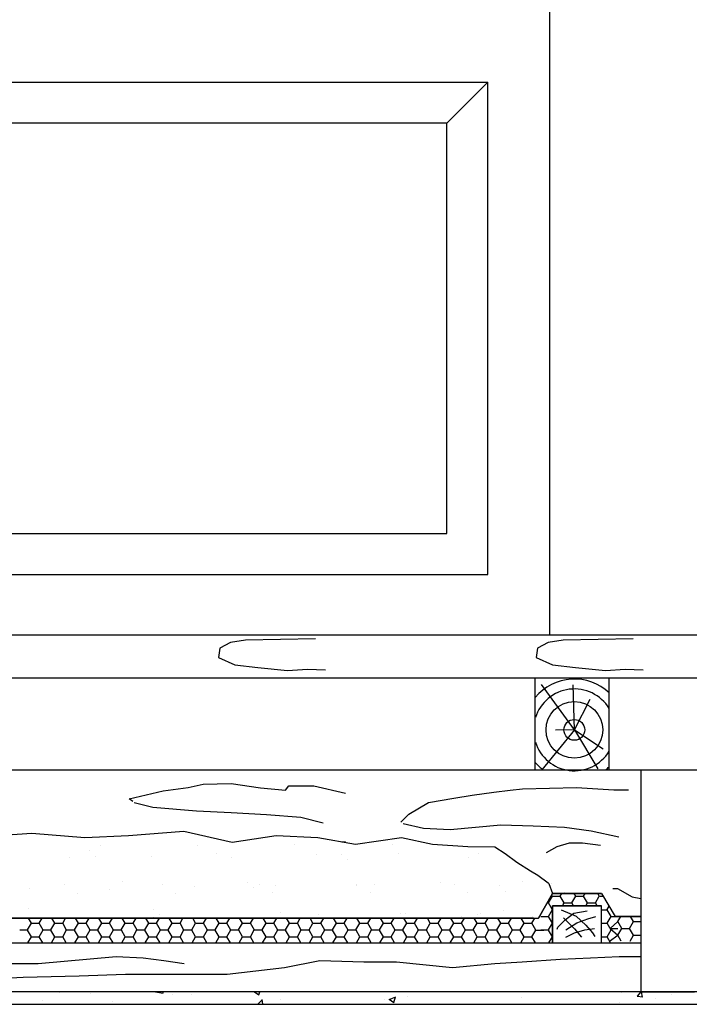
# Model space of a CAD drawing. Header units: millimetres. Extents: x 84778 to 227326, y -44398 to 146312.
# Tile 48 of 67: x 195940 to 197027, y -2601 to -1003. Entities that reach past the tile are written whole.
import ezdxf

# ---------------------------------------------------------------- set-up
doc = ezdxf.new("R2010")
doc.units = ezdxf.units.MM
doc.header["$LTSCALE"] = 10
doc.layers.add('Тонкая', color=7, linetype='Continuous', lineweight=25)

msp = doc.modelspace()

# ---------------------------------------------------------------- linework, layer by layer
for p, q in [((196800.1, 2000.6), (196800.1, -2001.4)), ((195301.6, -1104.3), (196700.2, -1104.3)), ((196633.6, -1170.9), (196700.2, -1104.3)), ((196700.2, -1903.5), (196700.2, -1104.3)), ((196633.6, -1170.9), (195368.2, -1170.9)), ((196633.6, -1836.9), (196633.6, -1170.9)), ((195368.2, -1836.9), (196633.6, -1836.9)), ((195301.6, -1903.5), (196700.2, -1903.5))]:
    msp.add_line(p, q)
at = {"layer": 'Тонкая', "ltscale": 50}
for p, q in [((190671.6, -2001.4), (197791.6, -2001.4)), ((197071.6, -2221.4), (192031, -2221.4)), ((197071.6, -2581.4), (192031, -2581.4)), ((189451.6, -2601.4), (197071.6, -2601.4))]:
    msp.add_line(p, q, dxfattribs=at)
at = {"layer": 'Тонкая', "linetype": 'Continuous', "ltscale": 1000}
for p, q in [((196306.3, -2010.1), (196282, -2014.1)), ((196420.3, -2008.1), (196306.3, -2010.1)), ((196822.1, -2010.1), (196797.9, -2014.1)), ((196936.2, -2008.1), (196822.1, -2010.1)), ((196264.9, -2023.2), (196262.9, -2038.3)), ((196282, -2014.1), (196264.9, -2023.2)), ((196780.7, -2023.2), (196778.7, -2038.3)), ((196797.9, -2014.1), (196780.7, -2023.2)), ((196262.9, -2038.3), (196289.1, -2050.4)), ((196778.7, -2038.3), (196805, -2050.4)), ((196289.1, -2050.4), (196326.5, -2054.5)), ((196326.5, -2054.5), (196374.9, -2059.5)), ((196374.9, -2059.5), (196407.2, -2057.5)), ((196407.2, -2057.5), (196436.5, -2058.5)), ((196805, -2050.4), (196842.3, -2054.5)), ((196842.3, -2054.5), (196890.8, -2059.5)), ((196890.8, -2059.5), (196923.1, -2057.5)), ((196923.1, -2057.5), (196952.3, -2058.5)), ((190671.6, -2071.4), (197071.6, -2071.4)), ((196777.1, -2221), (196777.1, -2071.4)), ((196897.1, -2221), (196897.1, -2071.4)), ((196840.5, -2155.9), (196787.1, -2082.4)), ((196840.5, -2155.9), (196838.4, -2082.6)), ((196840.5, -2155.9), (196866.2, -2105.9)), ((196840.5, -2155.9), (196787.7, -2221)), ((196840.5, -2155.9), (196809.7, -2156.6)), ((196840.5, -2155.9), (196887.4, -2186.7)), ((196840.5, -2155.9), (196878.7, -2219.4)), ((197035.4, -2221.4), (196948.6, -2221.4)), ((196948.6, -2221.4), (196948.6, -2581.4)), ((196172.8, -2254.9), (196213.6, -2249.4)), ((196213.6, -2249.4), (196237.9, -2243.9)), ((196237.9, -2243.9), (196283.2, -2242.8)), ((196283.2, -2242.8), (196330.7, -2249.9)), ((196330.7, -2249.9), (196371.6, -2253.8)), ((196371.6, -2253.8), (196376.7, -2246.5)), ((196376.7, -2246.5), (196417.5, -2246.5)), ((196417.5, -2246.5), (196468.9, -2258.5)), ((196736.5, -2254), (196756.4, -2251.7)), ((196756.4, -2251.7), (196844.1, -2249.2)), ((196844.1, -2249.2), (196904.7, -2253.1)), ((196904.7, -2253.1), (196904.7, -2253.1)), ((196904.7, -2253.1), (196928.2, -2253.1)), ((196928.2, -2253.1), (196928.2, -2253.1)), ((196117.6, -2267.6), (196172.8, -2254.9)), ((196123.6, -2272), (196117.6, -2267.6)), ((196603.6, -2273.9), (196644.6, -2266.9)), ((196644.6, -2266.9), (196674.6, -2261.9)), ((196674.6, -2261.9), (196709.5, -2257)), ((196709.5, -2257), (196736.5, -2254)), ((196125.9, -2273.6), (196156.1, -2281.2)), ((196156.1, -2281.2), (196227.1, -2287.2)), ((196571.6, -2292.9), (196603.6, -2273.9)), ((196227.1, -2287.2), (196283, -2290.2)), ((196283, -2290.2), (196340.4, -2293.3)), ((196340.4, -2293.3), (196396.3, -2297.8)), ((196396.3, -2297.8), (196432.6, -2306.9)), ((196558.6, -2305.9), (196571.6, -2292.9)), ((196562.6, -2307.8), (196595.8, -2315.7)), ((196595.8, -2315.7), (196638.8, -2317.6)), ((196638.8, -2317.6), (196679.9, -2313.7)), ((196679.9, -2313.7), (196721, -2309.8)), ((196721, -2309.8), (196773.7, -2311.7)), ((196773.7, -2311.7), (196824.6, -2313.7)), ((196824.6, -2313.7), (196867.6, -2319.6)), ((195845.2, -2330.8), (195959.6, -2323.7)), ((195959.6, -2323.7), (196045.4, -2330.8)), ((196045.4, -2330.8), (196116.8, -2327.2)), ((196116.8, -2327.2), (196206.2, -2320.1)), ((196206.2, -2320.1), (196284.8, -2338)), ((196284.8, -2338), (196356.3, -2327.2)), ((196356.3, -2327.2), (196424.2, -2330.8)), ((196424.2, -2330.8), (196485, -2341.5)), ((196485, -2341.5), (196560, -2330.8)), ((196560, -2330.8), (196610.1, -2341.5)), ((196867.6, -2319.6), (196912.6, -2329.3)), ((196070.4, -2343.1), (196070.4, -2343.1)), ((196228.6, -2342.8), (196228.6, -2342.8)), ((196386.8, -2342.5), (196386.8, -2342.5)), ((196461.8, -2337.4), (196468.9, -2337)), ((196545, -2342.3), (196545, -2342.3)), ((196610.1, -2341.5), (196667.3, -2345.1)), ((196667.3, -2345.1), (196711.4, -2345.8)), ((196711.4, -2345.8), (196728, -2356.5)), ((196795.2, -2354.7), (196812.8, -2345)), ((196812.8, -2345), (196832.4, -2339.1)), ((196832.4, -2339.1), (196853.9, -2339.1)), ((196853.9, -2339.1), (196883.2, -2343)), ((196021.4, -2363.6), (196021.4, -2363.6)), ((196053.2, -2352.2), (196053.2, -2352.2)), ((196062.5, -2360.8), (196062.5, -2360.8)), ((196154.4, -2361.9), (196154.4, -2361.9)), ((196259.5, -2356.7), (196259.5, -2356.7)), ((196284.3, -2362.5), (196284.3, -2362.5)), ((196421.5, -2357.5), (196421.5, -2357.5)), ((196462.7, -2358.4), (196462.7, -2358.4)), ((196554.5, -2355.8), (196554.5, -2355.8)), ((196669, -2362.9), (196669, -2362.9)), ((196684.4, -2356.5), (196684.4, -2356.5)), ((196728, -2356.5), (196746.9, -2370.7)), ((196472.1, -2367), (196472.1, -2367)), ((196746.9, -2370.7), (196769.4, -2384.8)), ((196769.4, -2384.8), (196781.3, -2391.9)), ((196781.3, -2391.9), (196797.8, -2404.1)), ((196012.9, -2407.6), (196012.9, -2407.6)), ((196106.7, -2401.3), (196106.7, -2401.3)), ((196171.1, -2407.3), (196171.1, -2407.3)), ((196223, -2409.5), (196223, -2409.5)), ((196310, -2403), (196310, -2403)), ((196319.4, -2411.6), (196319.4, -2411.6)), ((196329.3, -2407), (196329.3, -2407)), ((196356, -2407.8), (196356, -2407.8)), ((196486, -2408.4), (196486, -2408.4)), ((196487.5, -2406.7), (196487.5, -2406.7)), ((196516.3, -2407.5), (196516.3, -2407.5)), ((196623.2, -2403.5), (196623.2, -2403.5)), ((196645.7, -2406.4), (196645.7, -2406.4)), ((196719.6, -2409.3), (196719.6, -2409.3)), ((196756.2, -2401.8), (196756.2, -2401.8)), ((196797.8, -2404.1), (196799, -2405.4)), ((196799, -2405.4), (196804.8, -2421.4)), ((196803.9, -2406.1), (196803.9, -2406.1)), ((196902.8, -2413.3), (196910.6, -2413.3)), ((196910.6, -2413.3), (196934.1, -2427)), ((195955.9, -2413.8), (195955.9, -2413.8)), ((196034.3, -2421.2), (196034.3, -2421.2)), ((196085.8, -2414.4), (196085.8, -2414.4)), ((196192.5, -2420.9), (196192.5, -2420.9)), ((196350.7, -2420.6), (196350.7, -2420.6)), ((196508.9, -2420.3), (196508.9, -2420.3)), ((196667.1, -2420), (196667.1, -2420)), ((196728.9, -2417.8), (196728.9, -2417.8)), ((196804.8, -2421.4), (196782.1, -2461.4)), ((196782.1, -2461.4), (196804.8, -2421.4)), ((196782.1, -2461.4), (196804.8, -2421.4)), ((196798.5, -2436.8), (196804.8, -2425.8)), ((196804.8, -2425.8), (196803.6, -2423.6)), ((196884.8, -2421.4), (196804.8, -2421.4)), ((196804.8, -2421.4), (196884.8, -2421.4)), ((196804.8, -2421.4), (196884.8, -2421.4)), ((196804.8, -2421.4), (196884.8, -2421.4)), ((196804.9, -2425.8), (196817.6, -2425.8)), ((196817.5, -2425.8), (196820, -2421.4)), ((196823.9, -2436.8), (196817.5, -2425.8)), ((196825.3, -2419.8), (196825.3, -2419.8)), ((196836.6, -2436.8), (196842.9, -2425.8)), ((196842.9, -2425.8), (196840.4, -2421.4)), ((196843, -2425.8), (196855.7, -2425.8)), ((196855.6, -2425.8), (196858.1, -2421.4)), ((196862, -2436.8), (196855.6, -2425.8)), ((196874.7, -2436.8), (196881, -2425.8)), ((196881, -2425.8), (196878.5, -2421.4)), ((196881.1, -2425.8), (196887.4, -2425.8)), ((196884.8, -2421.4), (196906.7, -2458.8)), ((196934.1, -2427), (196948.6, -2429.4)), ((196794.3, -2440.4), (196794.3, -2440.4)), ((196796.1, -2436.8), (196798.5, -2436.8)), ((196804.8, -2447.8), (196798.5, -2436.8)), ((196884.8, -2441.4), (196804.8, -2441.4)), ((196804.8, -2441.4), (196804.8, -2501.4)), ((196804.8, -2441.4), (196884.8, -2441.4)), ((196804.8, -2501.4), (196804.8, -2441.4)), ((196820.8, -2437), (196820.8, -2437)), ((196821.2, -2441.4), (196823.9, -2436.8)), ((196823.9, -2436.8), (196836.6, -2436.8)), ((196839.3, -2441.4), (196836.6, -2436.8)), ((196859.3, -2441.4), (196862, -2436.8)), ((196862, -2436.8), (196874.7, -2436.8)), ((196862.1, -2431.5), (196862.1, -2431.5)), ((196877.4, -2441.4), (196874.7, -2436.8)), ((196884.8, -2501.4), (196884.8, -2441.4)), ((196884.8, -2501.4), (196884.8, -2441.4)), ((196893.7, -2447.7), (196897, -2442.1)), ((195954, -2445.9), (195954, -2445.9)), ((196157.3, -2447.6), (196157.3, -2447.6)), ((196157.6, -2459.7), (196157.6, -2459.7)), ((196166.7, -2456.2), (196166.7, -2456.2)), ((196287.5, -2460.4), (196287.5, -2460.4)), ((196363.6, -2452.1), (196363.6, -2452.1)), ((196424.7, -2455.4), (196424.7, -2455.4)), ((196557.7, -2453.7), (196557.7, -2453.7)), ((196566.9, -2453.9), (196566.9, -2453.9)), ((196657.6, -2458.4), (196657.6, -2458.4)), ((196684, -2455), (196684, -2455)), ((196687.6, -2454.3), (196687.6, -2454.3)), ((196725.3, -2449.5), (196725.3, -2449.5)), ((196773.1, -2458.3), (196773.1, -2458.3)), ((196785.8, -2458.8), (196798.5, -2458.8)), ((196798.5, -2458.7), (196804.8, -2447.7)), ((196804.8, -2469.8), (196798.5, -2458.8)), ((196819, -2448.1), (196843.7, -2458.4)), ((196823.1, -2461.1), (196840.9, -2478.9)), ((196825.8, -2464.5), (196839.5, -2453.6)), ((196839.5, -2453.6), (196861.5, -2449.5)), ((196843.7, -2458.4), (196859.4, -2472.7)), ((196862.2, -2462.5), (196875.2, -2459.1)), ((196884.8, -2447.8), (196893.8, -2447.8)), ((196900.1, -2458.8), (196893.7, -2447.8)), ((196893.7, -2469.7), (196900.1, -2458.7)), ((196900.1, -2458.8), (196906.7, -2458.8)), ((196906.7, -2458.8), (196948.6, -2458.8)), ((196948.6, -2458.8), (196906.7, -2458.8)), ((196906.7, -2458.8), (196948.6, -2458.8)), ((196911.1, -2467.1), (196915.9, -2458.8)), ((196936.5, -2467.1), (196931.7, -2458.8)), ((195700.5, -2461.4), (196782.1, -2461.4)), ((196774.4, -2461.4), (195700.5, -2461.4)), ((195700.5, -2461.4), (196774.4, -2461.4)), ((195952.5, -2480.7), (195958.9, -2469.7)), ((195958.9, -2469.8), (195954.1, -2461.4)), ((195958.9, -2469.8), (195971.6, -2469.8)), ((195971.6, -2469.7), (195976.4, -2461.4)), ((195978, -2480.8), (195971.6, -2469.8)), ((195990.6, -2480.7), (195997, -2469.7)), ((195997, -2469.8), (195992.2, -2461.4)), ((195997, -2469.8), (196009.7, -2469.8)), ((196009.7, -2469.7), (196014.5, -2461.4)), ((196016.1, -2480.8), (196009.7, -2469.8)), ((196028.7, -2480.7), (196035.1, -2469.7)), ((196035.1, -2469.8), (196030.3, -2461.4)), ((196035.1, -2469.8), (196047.8, -2469.8)), ((196047.8, -2469.7), (196052.6, -2461.4)), ((196054.2, -2480.8), (196047.8, -2469.8)), ((196066.8, -2480.7), (196073.2, -2469.7)), ((196073.2, -2469.8), (196068.4, -2461.4)), ((196073.2, -2469.8), (196085.9, -2469.8)), ((196085.9, -2469.7), (196090.7, -2461.4)), ((196092.3, -2480.8), (196085.9, -2469.8)), ((196104.9, -2480.7), (196111.3, -2469.7)), ((196111.3, -2469.8), (196106.5, -2461.4)), ((196111.3, -2469.8), (196124, -2469.8)), ((196124, -2469.7), (196128.8, -2461.4)), ((196130.4, -2480.8), (196124, -2469.8)), ((196143, -2480.7), (196149.4, -2469.7)), ((196149.4, -2469.8), (196144.6, -2461.4)), ((196149.4, -2469.8), (196162.1, -2469.8)), ((196162.1, -2469.7), (196166.9, -2461.4)), ((196168.5, -2480.8), (196162.1, -2469.8)), ((196181.1, -2480.7), (196187.5, -2469.7)), ((196187.5, -2469.8), (196182.7, -2461.4)), ((196187.5, -2469.8), (196200.2, -2469.8)), ((196200.2, -2469.7), (196205, -2461.4)), ((196206.6, -2480.8), (196200.2, -2469.8)), ((196219.2, -2480.7), (196225.6, -2469.7)), ((196225.6, -2469.8), (196220.8, -2461.4)), ((196225.6, -2469.8), (196238.3, -2469.8)), ((196238.3, -2469.7), (196243.1, -2461.4)), ((196244.7, -2480.8), (196238.3, -2469.8)), ((196257.3, -2480.7), (196263.7, -2469.7)), ((196263.7, -2469.8), (196258.9, -2461.4)), ((196263.7, -2469.8), (196276.4, -2469.8)), ((196276.4, -2469.7), (196281.2, -2461.4)), ((196282.8, -2480.8), (196276.4, -2469.8)), ((196295.4, -2480.7), (196301.8, -2469.7)), ((196301.8, -2469.8), (196297, -2461.4)), ((196301.8, -2469.8), (196314.5, -2469.8)), ((196314.5, -2469.7), (196319.3, -2461.4)), ((196320.9, -2480.8), (196314.5, -2469.8)), ((196333.5, -2480.7), (196339.9, -2469.7)), ((196339.9, -2469.8), (196335.1, -2461.4)), ((196339.9, -2469.8), (196352.6, -2469.8)), ((196352.6, -2469.7), (196357.4, -2461.4)), ((196359, -2480.8), (196352.6, -2469.8)), ((196371.6, -2480.7), (196378, -2469.7)), ((196378, -2469.8), (196373.2, -2461.4)), ((196378, -2469.8), (196390.7, -2469.8)), ((196390.7, -2469.7), (196395.5, -2461.4)), ((196397.1, -2480.8), (196390.7, -2469.8)), ((196409.7, -2480.7), (196416.1, -2469.7)), ((196416.1, -2469.8), (196411.3, -2461.4)), ((196416.1, -2469.8), (196428.8, -2469.8)), ((196428.8, -2469.7), (196433.6, -2461.4)), ((196435.2, -2480.8), (196428.8, -2469.8)), ((196447.8, -2480.7), (196454.2, -2469.7)), ((196454.2, -2469.8), (196449.4, -2461.4)), ((196454.2, -2469.8), (196466.9, -2469.8)), ((196466.9, -2469.7), (196471.7, -2461.4)), ((196473.3, -2480.8), (196466.9, -2469.8)), ((196485.9, -2480.7), (196492.3, -2469.7)), ((196492.3, -2469.8), (196487.5, -2461.4)), ((196492.3, -2469.8), (196505, -2469.8)), ((196505, -2469.7), (196509.8, -2461.4)), ((196511.4, -2480.8), (196505, -2469.8)), ((196524, -2480.7), (196530.4, -2469.7)), ((196530.4, -2469.8), (196525.6, -2461.4)), ((196530.4, -2469.8), (196543.1, -2469.8)), ((196543.1, -2469.7), (196547.9, -2461.4)), ((196549.5, -2480.8), (196543.1, -2469.8)), ((196562.1, -2480.7), (196568.5, -2469.7)), ((196568.5, -2469.8), (196563.7, -2461.4)), ((196568.5, -2469.8), (196581.2, -2469.8)), ((196581.2, -2469.7), (196586, -2461.4)), ((196587.6, -2480.8), (196581.2, -2469.8)), ((196600.2, -2480.7), (196606.6, -2469.7)), ((196606.6, -2469.8), (196601.8, -2461.4)), ((196606.6, -2469.8), (196619.3, -2469.8)), ((196619.3, -2469.7), (196624.1, -2461.4)), ((196625.7, -2480.8), (196619.3, -2469.8)), ((196638.3, -2480.7), (196644.7, -2469.7)), ((196644.7, -2469.8), (196639.9, -2461.4)), ((196644.7, -2469.8), (196657.4, -2469.8)), ((196657.4, -2469.7), (196662.2, -2461.4)), ((196663.8, -2480.8), (196657.4, -2469.8)), ((196676.4, -2480.7), (196682.8, -2469.7)), ((196682.8, -2469.8), (196678, -2461.4)), ((196682.8, -2469.8), (196695.5, -2469.8)), ((196695.5, -2469.7), (196700.3, -2461.4)), ((196701.9, -2480.8), (196695.5, -2469.8)), ((196714.5, -2480.7), (196720.9, -2469.7)), ((196720.9, -2469.8), (196716.1, -2461.4)), ((196720.9, -2469.8), (196733.6, -2469.8)), ((196733.6, -2469.7), (196738.4, -2461.4)), ((196740, -2480.8), (196733.6, -2469.8)), ((196752.6, -2480.7), (196759, -2469.7)), ((196759, -2469.8), (196754.2, -2461.4)), ((196759, -2469.8), (196771.7, -2469.8)), ((196759, -2469.8), (196771.7, -2469.8)), ((196771.7, -2469.8), (196776.5, -2461.4)), ((196778.1, -2480.8), (196771.7, -2469.8)), ((196798.5, -2480.7), (196804.8, -2469.7)), ((196812.8, -2479.6), (196813.5, -2476.2)), ((196813.5, -2476.2), (196825.8, -2464.5)), ((196826.5, -2480.3), (196844.3, -2469.3)), ((196844.3, -2469.3), (196862.2, -2462.5)), ((196859.4, -2472.7), (196869.7, -2485.1)), ((196884.8, -2469.8), (196893.8, -2469.8)), ((196900.1, -2480.8), (196893.7, -2469.8)), ((196898.5, -2478.1), (196911.1, -2467.1)), ((196917.4, -2478.1), (196911.1, -2467.1)), ((196930.1, -2478.1), (196936.5, -2467.1)), ((196936.5, -2467.1), (196949.2, -2467.1)), ((195939.9, -2480.7), (195952.6, -2480.7)), ((195958.9, -2491.8), (195952.6, -2480.8)), ((195953.3, -2501.4), (195958.9, -2491.7)), ((195958.9, -2491.7), (195971.6, -2491.7)), ((195971.6, -2491.7), (195977.9, -2480.7)), ((195977.2, -2501.4), (195971.6, -2491.8)), ((195978, -2480.7), (195990.7, -2480.7)), ((195997, -2491.8), (195990.7, -2480.8)), ((195991.4, -2501.4), (195997, -2491.7)), ((195997, -2491.7), (196009.7, -2491.7)), ((196009.7, -2491.7), (196016, -2480.7)), ((196015.3, -2501.4), (196009.7, -2491.8)), ((196016.1, -2480.7), (196028.8, -2480.7)), ((196035.1, -2491.8), (196028.8, -2480.8)), ((196029.5, -2501.4), (196035.1, -2491.7)), ((196035.1, -2491.7), (196047.8, -2491.7)), ((196047.8, -2491.7), (196054.1, -2480.7)), ((196053.4, -2501.4), (196047.8, -2491.8)), ((196054.2, -2480.7), (196066.9, -2480.7)), ((196073.2, -2491.8), (196066.9, -2480.8)), ((196067.6, -2501.4), (196073.2, -2491.7)), ((196073.2, -2491.7), (196085.9, -2491.7)), ((196085.9, -2491.7), (196092.2, -2480.7)), ((196091.5, -2501.4), (196085.9, -2491.8)), ((196092.3, -2480.7), (196105, -2480.7)), ((196111.3, -2491.8), (196105, -2480.8)), ((196105.7, -2501.4), (196111.3, -2491.7)), ((196111.3, -2491.7), (196124, -2491.7)), ((196124, -2491.7), (196130.3, -2480.7)), ((196129.6, -2501.4), (196124, -2491.8)), ((196130.4, -2480.7), (196143.1, -2480.7)), ((196149.4, -2491.8), (196143.1, -2480.8)), ((196143.8, -2501.4), (196149.4, -2491.7)), ((196149.4, -2491.7), (196162.1, -2491.7)), ((196162.1, -2491.7), (196168.4, -2480.7)), ((196167.7, -2501.4), (196162.1, -2491.8)), ((196168.5, -2480.7), (196181.2, -2480.7)), ((196187.5, -2491.8), (196181.2, -2480.8)), ((196181.9, -2501.4), (196187.5, -2491.7)), ((196187.5, -2491.7), (196200.2, -2491.7)), ((196200.2, -2491.7), (196206.5, -2480.7)), ((196205.8, -2501.4), (196200.2, -2491.8)), ((196206.6, -2480.7), (196219.3, -2480.7)), ((196225.6, -2491.8), (196219.3, -2480.8)), ((196220, -2501.4), (196225.6, -2491.7)), ((196225.6, -2491.7), (196238.3, -2491.7)), ((196238.3, -2491.7), (196244.6, -2480.7)), ((196243.9, -2501.4), (196238.3, -2491.8)), ((196244.7, -2480.7), (196257.4, -2480.7)), ((196263.7, -2491.8), (196257.4, -2480.8)), ((196258.1, -2501.4), (196263.7, -2491.7)), ((196263.7, -2491.7), (196276.4, -2491.7)), ((196276.4, -2491.7), (196282.7, -2480.7)), ((196282, -2501.4), (196276.4, -2491.8)), ((196282.8, -2480.7), (196295.5, -2480.7)), ((196301.8, -2491.8), (196295.5, -2480.8)), ((196296.2, -2501.4), (196301.8, -2491.7)), ((196301.8, -2491.7), (196314.5, -2491.7)), ((196314.5, -2491.7), (196320.8, -2480.7)), ((196320.1, -2501.4), (196314.5, -2491.8)), ((196320.9, -2480.7), (196333.6, -2480.7)), ((196339.9, -2491.8), (196333.6, -2480.8)), ((196334.3, -2501.4), (196339.9, -2491.7)), ((196339.9, -2491.7), (196352.6, -2491.7)), ((196352.6, -2491.7), (196358.9, -2480.7)), ((196358.2, -2501.4), (196352.6, -2491.8)), ((196359, -2480.7), (196371.7, -2480.7)), ((196378, -2491.8), (196371.7, -2480.8)), ((196372.4, -2501.4), (196378, -2491.7)), ((196378, -2491.7), (196390.7, -2491.7)), ((196390.7, -2491.7), (196397, -2480.7)), ((196396.3, -2501.4), (196390.7, -2491.8)), ((196397.1, -2480.7), (196409.8, -2480.7)), ((196416.1, -2491.8), (196409.8, -2480.8)), ((196410.5, -2501.4), (196416.1, -2491.7)), ((196416.1, -2491.7), (196428.8, -2491.7)), ((196428.8, -2491.7), (196435.1, -2480.7)), ((196434.4, -2501.4), (196428.8, -2491.8)), ((196435.2, -2480.7), (196447.9, -2480.7)), ((196454.2, -2491.8), (196447.9, -2480.8)), ((196448.6, -2501.4), (196454.2, -2491.7)), ((196454.2, -2491.7), (196466.9, -2491.7)), ((196466.9, -2491.7), (196473.2, -2480.7)), ((196472.5, -2501.4), (196466.9, -2491.8)), ((196473.3, -2480.7), (196486, -2480.7)), ((196492.3, -2491.8), (196486, -2480.8)), ((196486.7, -2501.4), (196492.3, -2491.7)), ((196492.3, -2491.7), (196505, -2491.7)), ((196505, -2491.7), (196511.3, -2480.7)), ((196510.6, -2501.4), (196505, -2491.8)), ((196511.4, -2480.7), (196524.1, -2480.7)), ((196530.4, -2491.8), (196524.1, -2480.8)), ((196524.8, -2501.4), (196530.4, -2491.7)), ((196530.4, -2491.7), (196543.1, -2491.7)), ((196543.1, -2491.7), (196549.4, -2480.7)), ((196548.7, -2501.4), (196543.1, -2491.8)), ((196549.5, -2480.7), (196562.2, -2480.7)), ((196568.5, -2491.8), (196562.2, -2480.8)), ((196562.9, -2501.4), (196568.5, -2491.7)), ((196568.5, -2491.7), (196581.2, -2491.7)), ((196581.2, -2491.7), (196587.5, -2480.7)), ((196586.8, -2501.4), (196581.2, -2491.8)), ((196587.6, -2480.7), (196600.3, -2480.7)), ((196606.6, -2491.8), (196600.3, -2480.8)), ((196601, -2501.4), (196606.6, -2491.7)), ((196606.6, -2491.7), (196619.3, -2491.7)), ((196619.3, -2491.7), (196625.6, -2480.7)), ((196624.9, -2501.4), (196619.3, -2491.8)), ((196625.7, -2480.7), (196638.4, -2480.7)), ((196644.7, -2491.8), (196638.4, -2480.8)), ((196639.1, -2501.4), (196644.7, -2491.7)), ((196644.7, -2491.7), (196657.4, -2491.7)), ((196657.4, -2491.7), (196663.7, -2480.7)), ((196663, -2501.4), (196657.4, -2491.8)), ((196663.8, -2480.7), (196676.5, -2480.7)), ((196682.8, -2491.8), (196676.5, -2480.8)), ((196677.2, -2501.4), (196682.8, -2491.7)), ((196682.8, -2491.7), (196695.5, -2491.7)), ((196695.5, -2491.7), (196701.8, -2480.7)), ((196701.1, -2501.4), (196695.5, -2491.8)), ((196701.9, -2480.7), (196714.6, -2480.7)), ((196720.9, -2491.8), (196714.6, -2480.8)), ((196715.3, -2501.4), (196720.9, -2491.7)), ((196720.9, -2491.7), (196733.6, -2491.7)), ((196733.6, -2491.7), (196739.9, -2480.7)), ((196739.2, -2501.4), (196733.6, -2491.8)), ((196740, -2480.7), (196752.7, -2480.7)), ((196759, -2491.8), (196752.7, -2480.8)), ((196753.4, -2501.4), (196759, -2491.7)), ((196759, -2491.7), (196771.7, -2491.7)), ((196759, -2491.8), (196771.7, -2491.8)), ((196771.7, -2491.8), (196778.1, -2480.8)), ((196777.3, -2501.4), (196771.7, -2491.8)), ((196778.1, -2480.8), (196790.8, -2480.8)), ((196778.1, -2480.8), (196782.1, -2480.8)), ((196785.8, -2480.7), (196798.5, -2480.7)), ((196804.8, -2491.8), (196798.5, -2480.8)), ((196799.3, -2501.4), (196804.8, -2491.7)), ((196826.5, -2492.6), (196840.9, -2485.1)), ((196840.9, -2478.9), (196851.9, -2492.6)), ((196840.9, -2485.1), (196857.4, -2480.3)), ((196857.4, -2480.3), (196873.1, -2478.2)), ((196869.7, -2485.1), (196873.8, -2491.2)), ((196884.8, -2491.7), (196893.8, -2491.7)), ((196893.7, -2491.7), (196900.1, -2480.7)), ((196899.3, -2501.4), (196893.7, -2491.8)), ((196897.8, -2498.8), (196911.1, -2489.1)), ((196898.6, -2478.1), (196911.3, -2478.1)), ((196898.6, -2478.1), (196911.1, -2489.1)), ((196911.1, -2489.1), (196917.4, -2478.1)), ((196916.7, -2498.8), (196911.1, -2489.1)), ((196917.5, -2478.1), (196930.2, -2478.1)), ((196936.5, -2489.1), (196930.1, -2478.1)), ((196930.9, -2498.8), (196936.5, -2489.1)), ((196936.5, -2489.1), (196949.2, -2489.1)), ((190861.6, -2501.4), (196948.6, -2501.4)), ((195969.9, -2535), (196096.3, -2523.9)), ((196096.3, -2523.9), (196140.6, -2526.1)), ((196866.6, -2526.1), (196913.1, -2523.9)), ((196913.1, -2523.9), (196948.6, -2523.9)), ((195901.1, -2535), (195969.9, -2535)), ((196140.6, -2526.1), (196173.9, -2530.5)), ((196173.9, -2530.5), (196207.2, -2535)), ((196369.8, -2541.6), (196427.4, -2530.5)), ((196427.4, -2530.5), (196498.4, -2532.7)), ((196498.4, -2532.7), (196551.6, -2532.7)), ((196551.6, -2532.7), (196642.6, -2541.6)), ((196642.6, -2541.6), (196711.3, -2535)), ((196711.3, -2535), (196755.7, -2532.7)), ((196755.7, -2532.7), (196817.8, -2528.3)), ((196817.8, -2528.3), (196866.6, -2526.1)), ((195872.3, -2561.6), (195945.5, -2557.1)), ((195945.5, -2557.1), (196036.4, -2554.9)), ((196036.4, -2554.9), (196111.8, -2552.7)), ((196111.8, -2552.7), (196276.6, -2552.7)), ((196276.6, -2552.7), (196369.8, -2541.6)), ((196004.7, -2582.6), (196004.7, -2582.6)), ((196054.5, -2584.2), (196054.5, -2584.2)), ((196160.2, -2581.3), (196172.8, -2583.3)), ((196172.8, -2583), (196172.6, -2581.3)), ((196187.5, -2584.7), (196187.5, -2584.7)), ((196219, -2585.6), (196219, -2585.6)), ((196321.2, -2581.4), (196328.3, -2586.1)), ((196328.2, -2586), (196329.8, -2581.4)), ((196443.1, -2581.8), (196443.1, -2581.8)), ((196547.2, -2598.2), (196550.3, -2589)), ((196627.5, -2581.6), (196627.5, -2581.6)), ((196917.1, -2582.3), (196917.1, -2582.3)), ((196942.6, -2588.2), (196951.7, -2589)), ((196943.2, -2588.3), (196948.9, -2581.4)), ((196948.6, -2581.4), (197035.4, -2581.4)), ((196951.3, -2590), (196949.7, -2581.4)), ((196998.5, -2585.8), (196998.5, -2585.8)), ((195976.2, -2594.9), (195976.2, -2594.9)), ((196091.3, -2597.4), (196091.3, -2597.4)), ((196130.1, -2600.8), (196130.1, -2600.8)), ((196326.5, -2601.4), (196333.8, -2593.9)), ((196334.7, -2601.4), (196333.8, -2593.8)), ((196364, -2593.3), (196364, -2593.3)), ((196531.7, -2594.3), (196531.7, -2594.3)), ((196539.7, -2593.2), (196547.3, -2598.3)), ((196540, -2593.4), (196550.7, -2589.3)), ((196543.9, -2593.1), (196543.9, -2593.1)), ((196569.8, -2589.2), (196569.8, -2589.2)), ((196675.7, -2600.6), (196675.7, -2600.6)), ((196753.9, -2589.9), (196753.9, -2589.9)), ((196769.3, -2601.4), (196769.4, -2601.2)), ((196914, -2598.8), (196914, -2598.8)), ((196971.7, -2591.2), (196971.7, -2591.2))]:
    msp.add_line(p, q, dxfattribs=at)
for radius in [46, 16.9]:
    msp.add_circle((196840.5, -2155.9), radius, dxfattribs=at)
for radius, start, end in [(82.5, 46.6649, 140.2388), (66.4, 31.5873, 162.5904), (66.4, 197.4096, 328.4127), (82.5, 219.7612, 232.1806), (82.5, 307.8194, 313.3351)]:
    msp.add_arc((196840.5, -2155.9), radius, start, end, dxfattribs=at)

doc.saveas('drawing.dxf')
